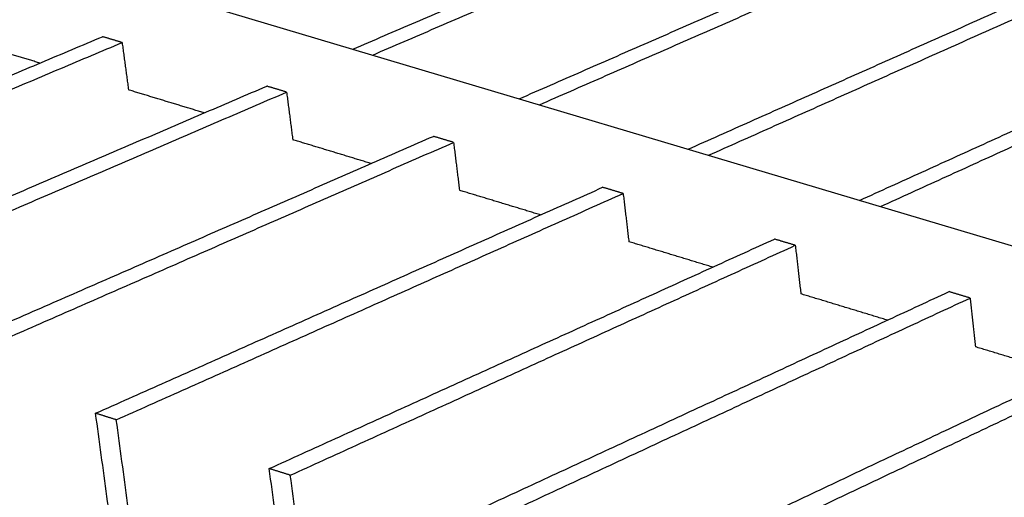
# Model space of a CAD drawing. Header units: millimetres. Extents: x 2538 to 24562, y 4449 to 23795.
# Tile 98 of 256: x 5987 to 6170, y 22615 to 22704. Entities that reach past the tile are written whole.
import ezdxf
from ezdxf import colors
from ezdxf.entities.mleader import LeaderData, LeaderLine
from ezdxf.math import Vec2, Vec3

# ---------------------------------------------------------------- set-up
doc = ezdxf.new("R2010")
doc.units = ezdxf.units.MM
doc.layers.add('HD021_Text', color=2, linetype='Continuous', lineweight=9)
doc.layers.add('Make2D$Visible$Curves', color=7, linetype='Continuous', true_color=0x000000)
doc.styles.add('Arial Narrow', font='ARIALN.TTF')

msp = doc.modelspace()

# ---------------------------------------------------------------- linework, layer by layer
at = {"layer": 'Make2D$Visible$Curves', "color": 7, "lineweight": -3}
msp.add_line((5987.88, 22716.26), (6761.84, 22485.07), dxfattribs=at)
for points, weights in [([(6048.8, 22698.06), (6136.88, 22735.92), (6219.66, 22771.5)], [656.529283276, 677.580758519, 698.632233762]), ([(6052.48, 22696.97), (6140.52, 22734.89), (6223.26, 22770.53)], [655.938082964, 676.989482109, 698.040881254]), ([(6079.65, 22688.85), (6167.41, 22727.27), (6249.85, 22763.36)], [651.601387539, 672.652841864, 693.704296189]), ([(6083.38, 22687.73), (6171.11, 22726.22), (6253.5, 22762.38)], [651.010054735, 672.061499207, 693.11294368]), ([(6110.97, 22679.49), (6198.39, 22718.49), (6280.47, 22755.11)], [646.673306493, 667.724832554, 688.776358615]), ([(6114.76, 22678.36), (6202.14, 22717.43), (6284.18, 22754.11)], [646.082028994, 667.13351755, 688.185006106]), ([(6142.77, 22669.99), (6229.84, 22709.59), (6311.54, 22746.74)], [641.745623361, 662.797022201, 683.848421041]), ([(6146.62, 22668.84), (6233.64, 22708.51), (6315.3, 22745.73)], [641.154003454, 662.205535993, 683.257068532]), ([(5907.52, 22660.34), (5955.73, 22680.69), (6002.4, 22700.38)], [636.814644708, 647.298385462, 657.782126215]), ([(5990.78, 22695.48), (5983.97, 22697.55), (5977.19, 22699.61)], [660.810018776, 661.930976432, 663.051934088]), ([(6006.02, 22699.29), (6004.21, 22699.84), (6002.4, 22700.38)], [657.190773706, 657.48644996, 657.782126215]), ([(5911.18, 22659.17), (5959.37, 22679.56), (6006.02, 22699.29)], [636.2232922, 646.707032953, 657.190773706]), ([(6006.02, 22699.29), (6006.61, 22694.89), (6007.2, 22690.5)], [657.190773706, 657.657300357, 658.123827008]), ([(5938.23, 22650.54), (5986.31, 22671.21), (6032.84, 22691.2)], [631.886707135, 642.370447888, 652.854188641]), ([(6021.26, 22686.23), (6014.22, 22688.37), (6007.2, 22690.5)], [655.839445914, 656.981596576, 658.123747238]), ([(6036.52, 22690.09), (6034.68, 22690.65), (6032.84, 22691.2)], [652.262836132, 652.558512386, 652.854188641]), ([(5941.95, 22649.36), (5990.01, 22670.06), (6036.52, 22690.09)], [631.295354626, 641.779095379, 652.262836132]), ([(6036.52, 22690.09), (6037.09, 22685.67), (6037.66, 22681.25)], [652.262836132, 652.729362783, 653.195889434]), ([(5969.43, 22640.59), (6017.36, 22661.58), (6063.74, 22681.88)], [626.958769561, 637.442510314, 647.926251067]), ([(6067.48, 22680.76), (6065.61, 22681.32), (6063.74, 22681.88)], [647.334898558, 647.630574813, 647.926251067]), ([(5973.2, 22639.39), (6021.12, 22660.41), (6067.48, 22680.76)], [626.367417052, 636.851157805, 647.334898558]), ([(6052.2, 22676.83), (6044.92, 22679.05), (6037.66, 22681.25)], [650.868798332, 652.03233809, 653.195877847]), ([(6067.48, 22680.76), (6068.03, 22676.3), (6068.58, 22671.86)], [647.334898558, 647.801425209, 648.26795186]), ([(6001.11, 22630.48), (6048.9, 22651.8), (6095.12, 22672.42)], [622.030831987, 632.51457274, 642.998313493]), ([(6098.92, 22671.28), (6097.02, 22671.85), (6095.12, 22672.42)], [642.406960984, 642.702637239, 642.998313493]), ([(6004.95, 22629.26), (6052.71, 22650.62), (6098.92, 22671.28)], [621.439479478, 631.923220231, 642.406960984]), ([(6083.62, 22667.29), (6076.09, 22669.58), (6068.58, 22671.86)], [645.89812963, 647.082973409, 648.267817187]), ([(6098.92, 22671.28), (6099.45, 22666.8), (6099.98, 22662.32)], [642.406960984, 642.873487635, 643.340014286]), ([(6033.31, 22620.21), (6080.93, 22641.87), (6126.98, 22662.81)], [617.102894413, 627.586635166, 638.070375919]), ([(6037.21, 22618.97), (6084.81, 22640.67), (6130.84, 22661.65)], [616.511541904, 626.995282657, 637.47902341]), ([(6115.53, 22657.6), (6107.74, 22659.97), (6099.98, 22662.32)], [640.92773275, 642.133850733, 643.339968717]), ([(6130.84, 22661.65), (6128.91, 22662.23), (6126.98, 22662.81)], [637.47902341, 637.774699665, 638.070375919]), ([(6130.84, 22661.65), (6131.35, 22657.14), (6131.87, 22652.64)], [637.47902341, 637.945550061, 638.412076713]), ([(6066.02, 22609.78), (6113.47, 22631.78), (6159.34, 22653.05)], [612.174956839, 622.658697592, 633.142438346]), ([(6147.93, 22647.76), (6139.88, 22650.21), (6131.87, 22652.64)], [635.957013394, 637.184519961, 638.412026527]), ([(6163.26, 22651.87), (6161.3, 22652.46), (6159.34, 22653.05)], [632.551085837, 632.846762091, 633.142438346]), ([(6069.98, 22608.52), (6117.41, 22630.56), (6163.26, 22651.87)], [611.58360433, 622.067345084, 632.551085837]), ([(6163.26, 22651.87), (6163.75, 22647.34), (6164.24, 22642.81)], [632.551085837, 633.017612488, 633.484139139]), ([(6099.27, 22599.17), (6146.53, 22621.53), (6192.21, 22643.14)], [607.247019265, 617.730760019, 628.214500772]), ([(6103.29, 22597.89), (6150.53, 22620.29), (6196.19, 22641.94)], [606.655666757, 617.13940751, 627.623148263]), ([(6180.85, 22637.77), (6172.53, 22640.3), (6164.24, 22642.81)], [630.986589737, 632.23549979, 633.484409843]), ([(5989.94, 22519.84), (5981.65, 22579.03), (5973.2, 22639.39)], [638.804514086, 632.585965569, 626.367417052]), ([(6133.05, 22588.4), (6180.12, 22611.12), (6225.59, 22633.08)], [602.319081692, 612.802822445, 623.286563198]), ([(6004.95, 22629.26), (6003.03, 22629.87), (6001.11, 22630.48)], [621.439479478, 621.735155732, 622.030831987]), ([(6017.42, 22510.29), (6009.35, 22569.79), (6001.11, 22630.48)], [634.467929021, 628.249380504, 622.030831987]), ([(6137.15, 22587.09), (6184.18, 22609.86), (6229.64, 22631.86)], [601.727729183, 612.211469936, 622.695210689]), ([(6021.2, 22508.98), (6013.15, 22568.52), (6004.95, 22629.26)], [633.876576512, 627.658027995, 621.439479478]), ([(6167.4, 22577.44), (6214.25, 22600.53), (6259.51, 22622.85)], [597.391144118, 607.874884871, 618.358625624]), ([(6037.21, 22618.97), (6035.26, 22619.59), (6033.31, 22620.21)], [616.511541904, 616.807218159, 617.102894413]), ([(6049.11, 22499.28), (6041.29, 22559.15), (6033.31, 22620.21)], [629.539991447, 623.32144293, 617.102894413]), ([(6052.94, 22497.95), (6045.15, 22557.86), (6037.21, 22618.97)], [628.948638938, 622.730090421, 616.511541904])]:
    msp.add_rational_spline(points, weights, degree=2, dxfattribs=at)

# ---------------------------------------------------------------- leaders
at = {"layer": 'HD021_Text'}
ml = msp.add_multileader_mtext('Standard', dxfattribs=at)
ml.set_content('UNICANAL DE SUJECIÓN', color=5, style='Arial Narrow')
ml.set_leader_properties(color=5, linetype='ByLayer', lineweight=15)
ml.build(insert=Vec2(0, 0))
ml.multileader.update_dxf_attribs({"text_left_attachment_type": 6, "text_right_attachment_type": 6, "dogleg_length": 0.1, "arrow_head_size": 10, "scale": 5})
ctx = ml.context
ctx.base_point, ctx.scale, ctx.char_height, ctx.arrow_head_size, ctx.landing_gap_size, ctx.plane_origin = Vec3(6653.67, 22767.29), 5, 10, 10, 15, Vec3(6690.55, 22697.9)
ctx.left_attachment, ctx.right_attachment, ctx.text_align_type = 6, 6, 2
notes = []
notes.append((ctx, [(1, (1, 1, 0), (6644.38, 22767.29), (1, 0), 9.29, [(1, [(6570.28, 22681.43)], 0, [])])]))
ctx.mtext.insert, ctx.mtext.width, ctx.mtext.alignment, ctx.mtext.flow_direction = Vec3(6804.93, 22779.29), 287.8579, 3, 5
for ctx, leaders in notes:
    for number, flags, end, landing, length, lines in leaders:
        leader = LeaderData()
        leader.index, (leader.has_last_leader_line, leader.has_dogleg_vector, leader.attachment_direction) = number, flags
        leader.last_leader_point, leader.dogleg_vector, leader.dogleg_length = Vec3(end), Vec3(landing), length
        for number, points, colour, breaks in lines:
            line = LeaderLine()
            line.index, line.vertices, line.color, line.breaks = number, Vec3.list(points), colors.encode_raw_color(colour), breaks
            leader.lines.append(line)
        ctx.leaders.append(leader)

doc.saveas('drawing.dxf')
